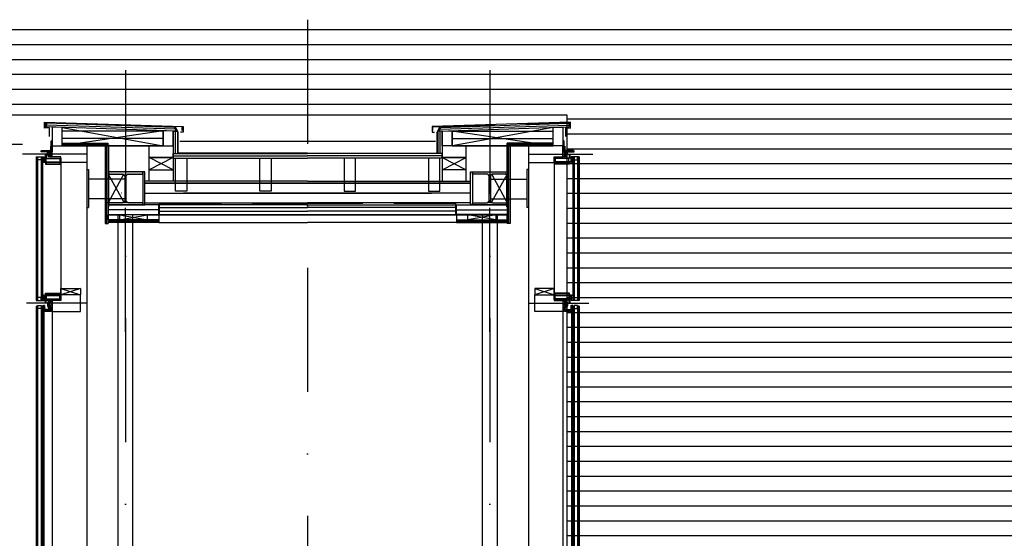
# Model space of a CAD drawing. Extents: x 45255 to 166574, y 102070 to 129901.
# Tile 13 of 21: x 108876 to 112848, y 114763 to 116854. Entities that reach past the tile are written whole.
import ezdxf

# ---------------------------------------------------------------- set-up
doc = ezdxf.new("R2010")
doc.units = 0
doc.header["$LTSCALE"] = 1000
doc.header["$MEASUREMENT"] = 0
doc.linetypes.add('DASHDOT', pattern=[1, 0.5, -0.25, 0, -0.25])
doc.linetypes.add('HIDDEN', pattern=[0.375, 0.25, -0.125])
doc.layers.add('B03', color=7, linetype='CONTINUOUS')

# ---------------------------------------------------------------- blocks, each defined once
blk = doc.blocks.new('HEA140')
at = {"layer": 'B03', "color": 2, "linetype": 'Continuous'}
blk.add_lwpolyline([(70, -66.5), (-70, -66.5), (-70, -58), (-14.5, -58), (-12.16, -57.77), (-9.92, -57.09), (-7.84, -55.98), (-6.02, -54.49), (-4.52, -52.67), (-3.42, -50.59), (-2.74, -48.34), (-2.5, -46), (-2.5, 46), (-2.74, 48.34), (-3.42, 50.59), (-4.52, 52.67), (-6.02, 54.49), (-7.84, 55.98), (-9.92, 57.09), (-12.16, 57.77), (-14.5, 58), (-70, 58), (-70, 66.5), (70, 66.5), (70, 58), (14.5, 58), (12.16, 57.77), (9.9, 57.09), (7.82, 55.98), (6, 54.49), (4.52, 52.67), (3.4, 50.59), (2.72, 48.34), (2.5, 46), (2.5, -46), (2.72, -48.34), (3.4, -50.59), (4.52, -52.67), (6, -54.49), (7.82, -55.98), (9.9, -57.09), (12.16, -57.77), (14.5, -58), (70, -58)], close=True, dxfattribs=at)
for points in [[(-14.5, 58), (-70, 66.5), (70, 66.5)], [(-14.5, 58), (-70, 58), (-70, 66.5)], [(-14.5, 58), (70, 66.5), (70, 58)], [(-12.16, 57.77), (-14.5, 58), (7.82, 55.98)], [(-14.5, 58), (9.9, 57.09), (7.82, 55.98)], [(-14.5, 58), (12.16, 57.77), (9.9, 57.09)], [(-14.5, 58), (14.5, 58), (12.16, 57.77)], [(-14.5, 58), (70, 58), (14.5, 58)], [(-9.92, 57.09), (-12.16, 57.77), (6, 54.49)], [(-12.16, 57.77), (7.82, 55.98), (6, 54.49)], [(-7.84, 55.98), (-9.92, 57.09), (3.4, 50.59)], [(-9.92, 57.09), (4.52, 52.67), (3.4, 50.59)], [(-9.92, 57.09), (6, 54.49), (4.52, 52.67)], [(-6.02, 54.49), (-7.84, 55.98), (2.72, 48.34)], [(-7.84, 55.98), (3.4, 50.59), (2.72, 48.34)], [(-4.52, 52.67), (-6.02, 54.49), (2.5, 46)], [(-6.02, 54.49), (2.72, 48.34), (2.5, 46)], [(-3.42, 50.59), (-4.52, 52.67), (2.5, 46)], [(-2.74, 48.34), (-3.42, 50.59), (2.5, 46)], [(-2.5, 46), (-2.74, 48.34), (2.5, 46)], [(2.5, -46), (-2.5, -46), (-2.5, 46)], [(-2.5, 46), (2.5, 46), (2.5, -46)], [(70, -66.5), (-70, -58), (-14.5, -58)], [(70, -66.5), (-70, -66.5), (-70, -58)], [(70, -66.5), (-14.5, -58), (-12.16, -57.77)], [(70, -66.5), (-12.16, -57.77), (-9.92, -57.09)], [(70, -66.5), (-9.92, -57.09), (-7.84, -55.98)], [(12.16, -57.77), (-7.84, -55.98), (-6.02, -54.49)], [(12.16, -57.77), (14.5, -58), (-7.84, -55.98)], [(14.5, -58), (70, -66.5), (-7.84, -55.98)], [(9.9, -57.09), (-6.02, -54.49), (-4.52, -52.67)], [(9.9, -57.09), (12.16, -57.77), (-6.02, -54.49)], [(9.9, -57.09), (-4.52, -52.67), (-3.42, -50.59)], [(7.82, -55.98), (-3.42, -50.59), (-2.74, -48.34)], [(7.82, -55.98), (9.9, -57.09), (-3.42, -50.59)], [(6, -54.49), (-2.74, -48.34), (-2.5, -46)], [(6, -54.49), (7.82, -55.98), (-2.74, -48.34)], [(2.5, -46), (2.72, -48.34), (-2.5, -46)], [(2.72, -48.34), (3.4, -50.59), (-2.5, -46)], [(3.4, -50.59), (4.52, -52.67), (-2.5, -46)], [(4.52, -52.67), (6, -54.49), (-2.5, -46)], [(14.5, -58), (70, -58), (70, -66.5)]]:
    blk.add_solid(points, dxfattribs=at)
blk = doc.blocks.new('*X37')
at = {"layer": 'B03', "color": 5, "linetype": 'Continuous'}
for p, q in [((-15.7, -18.5), (-18.5, -21.3)), ((-12.8, -18.5), (-18.5, -24.2)), ((-12.5, -21), (-18.5, -27)), ((-18.5, -21.1), (-12.5, -27.1)), ((-12.5, -23.8), (-18.5, -29.8)), ((-18.5, -23.9), (-12.5, -29.9)), ((-12.5, -26.6), (-18.5, -32.6)), ((-18.5, -26.8), (-12.5, -32.8)), ((-12.5, -29.5), (-18.5, -35.5)), ((-18.5, -29.6), (-12.5, -35.6)), ((-12.5, -32.3), (-18.5, -38.3)), ((-18.5, -32.4), (-12.5, -38.4)), ((-18.5, -35.2), (-13.2, -40.5)), ((-18.5, -38.1), (-16.1, -40.5)), ((-18.3, -18.5), (-12.5, -24.3)), ((-12.5, -35.1), (-17.9, -40.5)), ((-15.4, -18.5), (-12.5, -21.4)), ((-12.5, -38), (-15, -40.5)), ((-12.6, -18.5), (-12.5, -18.6))]:
    blk.add_line(p, q, dxfattribs=at)
blk = doc.blocks.new('*X38')
at = {"layer": 'B03', "color": 5, "linetype": 'Continuous'}
for p, q in [((-15.7, -18.5), (-18.5, -21.3)), ((-12.8, -18.5), (-18.5, -24.2)), ((-12.5, -21), (-18.5, -27)), ((-18.5, -21.1), (-12.5, -27.1)), ((-12.5, -23.8), (-18.5, -29.8)), ((-18.5, -23.9), (-12.5, -29.9)), ((-12.5, -26.6), (-18.5, -32.6)), ((-18.5, -26.8), (-12.5, -32.8)), ((-12.5, -29.5), (-18.5, -35.5)), ((-18.5, -29.6), (-12.5, -35.6)), ((-12.5, -32.3), (-18.5, -38.3)), ((-18.5, -32.4), (-12.5, -38.4)), ((-18.5, -35.2), (-13.2, -40.5)), ((-18.5, -38.1), (-16.1, -40.5)), ((-18.3, -18.5), (-12.5, -24.3)), ((-12.5, -35.1), (-17.9, -40.5)), ((-15.4, -18.5), (-12.5, -21.4)), ((-12.5, -38), (-15, -40.5)), ((-12.6, -18.5), (-12.5, -18.6))]:
    blk.add_line(p, q, dxfattribs=at)
blk = doc.blocks.new('*X39')
at = {"layer": 'B03', "color": 5, "linetype": 'Continuous'}
for p, q in [((-18.5, 38.1), (-16.1, 40.5)), ((-18.5, 35.2), (-13.2, 40.5)), ((-12.5, 35.1), (-17.9, 40.5)), ((-12.5, 38), (-15, 40.5)), ((-18.5, 32.4), (-12.5, 38.4)), ((-12.5, 32.3), (-18.5, 38.3)), ((-18.5, 29.6), (-12.5, 35.6)), ((-12.5, 29.5), (-18.5, 35.5)), ((-18.5, 26.8), (-12.5, 32.8)), ((-12.5, 26.6), (-18.5, 32.6)), ((-18.5, 23.9), (-12.5, 29.9)), ((-12.5, 23.8), (-18.5, 29.8)), ((-18.5, 21.1), (-12.5, 27.1)), ((-12.5, 21), (-18.5, 27)), ((-12.8, 18.5), (-18.5, 24.2)), ((-15.7, 18.5), (-18.5, 21.3)), ((-18.3, 18.5), (-12.5, 24.3)), ((-15.4, 18.5), (-12.5, 21.4)), ((-12.6, 18.5), (-12.5, 18.6))]:
    blk.add_line(p, q, dxfattribs=at)
blk = doc.blocks.new('*X40')
at = {"layer": 'B03', "color": 5, "linetype": 'Continuous'}
for p, q in [((-18.5, 38.1), (-16.1, 40.5)), ((-18.5, 35.2), (-13.2, 40.5)), ((-12.5, 35.1), (-17.9, 40.5)), ((-12.5, 38), (-15, 40.5)), ((-18.5, 32.4), (-12.5, 38.4)), ((-12.5, 32.3), (-18.5, 38.3)), ((-18.5, 29.6), (-12.5, 35.6)), ((-12.5, 29.5), (-18.5, 35.5)), ((-18.5, 26.8), (-12.5, 32.8)), ((-12.5, 26.6), (-18.5, 32.6)), ((-18.5, 23.9), (-12.5, 29.9)), ((-12.5, 23.8), (-18.5, 29.8)), ((-18.5, 21.1), (-12.5, 27.1)), ((-12.5, 21), (-18.5, 27)), ((-12.8, 18.5), (-18.5, 24.2)), ((-15.7, 18.5), (-18.5, 21.3)), ((-18.3, 18.5), (-12.5, 24.3)), ((-15.4, 18.5), (-12.5, 21.4)), ((-12.6, 18.5), (-12.5, 18.6))]:
    blk.add_line(p, q, dxfattribs=at)
blk = doc.blocks.new('*X41')
at = {"layer": 'B03', "color": 5, "linetype": 'Continuous'}
for p, q in [((-18.5, 38.1), (-16.1, 40.5)), ((-18.5, 35.2), (-13.2, 40.5)), ((-12.5, 35.1), (-17.9, 40.5)), ((-12.5, 38), (-15, 40.5)), ((-18.5, 32.4), (-12.5, 38.4)), ((-12.5, 32.3), (-18.5, 38.3)), ((-18.5, 29.6), (-12.5, 35.6)), ((-12.5, 29.5), (-18.5, 35.5)), ((-18.5, 26.8), (-12.5, 32.8)), ((-12.5, 26.6), (-18.5, 32.6)), ((-18.5, 23.9), (-12.5, 29.9)), ((-12.5, 23.8), (-18.5, 29.8)), ((-18.5, 21.1), (-12.5, 27.1)), ((-12.5, 21), (-18.5, 27)), ((-12.8, 18.5), (-18.5, 24.2)), ((-15.7, 18.5), (-18.5, 21.3)), ((-18.3, 18.5), (-12.5, 24.3)), ((-15.4, 18.5), (-12.5, 21.4)), ((-12.6, 18.5), (-12.5, 18.6))]:
    blk.add_line(p, q, dxfattribs=at)
blk = doc.blocks.new('*X42')
at = {"layer": 'B03', "color": 5, "linetype": 'Continuous'}
for p, q in [((-18.5, 38.1), (-16.1, 40.5)), ((-18.5, 35.2), (-13.2, 40.5)), ((-12.5, 35.1), (-17.9, 40.5)), ((-12.5, 38), (-15, 40.5)), ((-18.5, 32.4), (-12.5, 38.4)), ((-12.5, 32.3), (-18.5, 38.3)), ((-18.5, 29.6), (-12.5, 35.6)), ((-12.5, 29.5), (-18.5, 35.5)), ((-18.5, 26.8), (-12.5, 32.8)), ((-12.5, 26.6), (-18.5, 32.6)), ((-18.5, 23.9), (-12.5, 29.9)), ((-12.5, 23.8), (-18.5, 29.8)), ((-18.5, 21.1), (-12.5, 27.1)), ((-12.5, 21), (-18.5, 27)), ((-12.8, 18.5), (-18.5, 24.2)), ((-15.7, 18.5), (-18.5, 21.3)), ((-18.3, 18.5), (-12.5, 24.3)), ((-15.4, 18.5), (-12.5, 21.4)), ((-12.6, 18.5), (-12.5, 18.6))]:
    blk.add_line(p, q, dxfattribs=at)
blk = doc.blocks.new('*X43')
at = {"layer": 'B03', "color": 5, "linetype": 'Continuous'}
for p, q in [((-18.5, 38.1), (-16.1, 40.5)), ((-18.5, 35.2), (-13.5, 40.2)), ((-13.5, 36.1), (-17.9, 40.5)), ((-13.5, 39), (-15, 40.5)), ((-13.5, 33.3), (-18.5, 38.3)), ((-18.5, 32.4), (-13.5, 37.4)), ((-13.5, 30.5), (-18.5, 35.5)), ((-18.5, 29.6), (-13.5, 34.6)), ((-13.5, 27.6), (-18.5, 32.6)), ((-18.5, 26.8), (-13.5, 31.8)), ((-13.5, 24.8), (-18.5, 29.8)), ((-18.5, 23.9), (-13.5, 28.9)), ((-15, 23.5), (-18.5, 27)), ((-17.8, 23.5), (-18.5, 24.2)), ((-16.1, 23.5), (-13.5, 26.1))]:
    blk.add_line(p, q, dxfattribs=at)
blk = doc.blocks.new('LL045')
at = {"layer": 'B03', "color": 2, "linetype": 'Continuous'}
blk.add_lwpolyline([(0, 0), (0, 45), (1.5, 45), (2.18, 44.92), (2.84, 44.72), (3.44, 44.4), (3.97, 43.96), (4.41, 43.44), (4.73, 42.84), (4.93, 42.18), (5, 41.5), (5, 12), (5.13, 10.62), (5.53, 9.32), (6.18, 8.1), (7.05, 7.04), (8.11, 6.18), (9.32, 5.52), (10.63, 5.12), (12, 5), (41.5, 5), (42.18, 4.92), (42.84, 4.72), (43.44, 4.4), (43.97, 3.96), (44.41, 3.44), (44.73, 2.84), (44.93, 2.18), (45, 1.5), (45, 0)], close=True, dxfattribs=at)
for points in [[(0, 0), (1.5, 45), (2.18, 44.92)], [(0, 0), (0, 45), (1.5, 45)], [(0, 0), (2.18, 44.92), (2.84, 44.72)], [(0, 0), (2.84, 44.72), (3.44, 44.4)], [(0, 0), (3.44, 44.4), (3.97, 43.96)], [(0, 0), (3.97, 43.96), (4.41, 43.44)], [(0, 0), (4.41, 43.44), (4.73, 42.84)], [(0, 0), (4.73, 42.84), (4.93, 42.18)], [(0, 0), (4.93, 42.18), (5, 41.5)], [(0, 0), (5, 41.5), (5, 12)], [(0, 0), (5, 12), (5.13, 10.62)], [(0, 0), (5.13, 10.62), (5.53, 9.32)], [(0, 0), (5.53, 9.32), (6.18, 8.1)], [(0, 0), (6.18, 8.1), (7.05, 7.04)], [(0, 0), (7.05, 7.04), (8.11, 6.18)], [(0, 0), (8.11, 6.18), (9.32, 5.52)], [(0, 0), (9.32, 5.52), (10.63, 5.12)], [(0, 0), (10.63, 5.12), (12, 5)], [(0, 0), (41.5, 5), (42.18, 4.92)], [(0, 0), (12, 5), (41.5, 5)], [(0, 0), (42.18, 4.92), (42.84, 4.72)], [(0, 0), (42.84, 4.72), (43.44, 4.4)], [(0, 0), (43.44, 4.4), (43.97, 3.96)], [(0, 0), (43.97, 3.96), (44.41, 3.44)], [(0, 0), (44.41, 3.44), (44.73, 2.84)], [(0, 0), (44.73, 2.84), (44.93, 2.18)], [(0, 0), (44.93, 2.18), (45, 1.5)], [(0, 0), (45, 1.5), (45, 0)]]:
    blk.add_solid(points, dxfattribs=at)

msp = doc.modelspace()

# ---------------------------------------------------------------- linework, layer by layer
at = {"layer": 'B03', "color": 8, "linetype": 'DASHDOT'}
for p, q in [((110037.2, 116854), (110037.2, 112327)), ((109302.2, 116651.1), (109302.2, 112692.1)), ((110772.2, 116651.1), (110772.2, 112692.1)), ((109144.9, 116311.3), (108886.6, 116311.3)), ((109144.9, 116311.3), (108886.6, 116311.3)), ((109144.9, 116311.3), (108902.9, 116311.3)), ((110929.5, 116311.3), (111187.8, 116311.3)), ((110929.5, 116311.3), (111187.8, 116311.3)), ((110929.5, 116311.3), (111171.4, 116311.3)), ((109302.2, 115596), (109302.2, 116258.4)), ((110772.2, 115596), (110772.2, 116258.4)), ((110037.2, 116155), (109232.2, 116155)), ((110037.2, 116155), (110842.2, 116155)), ((109144.9, 115711.3), (108902.7, 115711.3)), ((110929.5, 115711.3), (111171.7, 115711.3))]:
    msp.add_line(p, q, dxfattribs=at)
at = {"layer": 'B03', "color": 8, "linetype": 'Continuous'}
for p, q in [((78172.5, 116814), (124856.5, 116814)), ((78172.5, 116754), (124856.5, 116754)), ((78172.5, 116694), (124856.5, 116694)), ((78172.5, 116634), (124856.5, 116634)), ((78172.5, 116574), (124856.5, 116574)), ((78172.5, 116514), (124856.5, 116514)), ((72694.8, 116470.5), (110645, 116470.5)), ((108983.4, 116436.8), (108982.9, 116421.8)), ((109508.8, 116404.4), (108982.9, 116421.8)), ((109504.6, 116412), (108983.1, 116429.3)), ((109500.4, 116419.7), (108983.4, 116436.8)), ((109046.8, 116419.7), (109454.6, 116344.8)), ((109507.7, 116404.3), (109500.4, 116419.7)), ((110565.6, 116404.4), (111091.5, 116421.8)), ((110566.7, 116404.3), (110574, 116419.7)), ((110569.8, 116412), (111091.3, 116429.3)), ((110574, 116419.7), (111091, 116436.8)), ((111027.6, 116419.7), (110619.8, 116344.8)), ((111083.3, 116454), (124856.5, 116454)), ((111091, 116436.8), (111091.5, 116421.8)), ((109454.6, 116404.8), (109046.8, 116404.8)), ((109494.2, 116404.3), (109494.2, 116314)), ((109494.2, 116404.3), (109512.2, 116404.3)), ((109503.2, 116404.3), (109503.2, 116314)), ((109512.2, 116404.3), (109512.2, 116314)), ((110562.2, 116404.3), (110562.2, 116314)), ((110580.2, 116404.3), (110562.2, 116404.3)), ((110571.2, 116404.3), (110571.2, 116314)), ((110580.2, 116404.3), (110580.2, 116314)), ((110619.8, 116404.8), (111027.6, 116404.8)), ((111083.3, 116394), (114691.5, 116394)), ((72759, 116352), (108887, 116352)), ((109454.6, 116374.8), (109046.8, 116374.8)), ((109046.8, 116356.8), (109232.2, 116356.8)), ((109046.8, 116344.8), (109046.8, 116356.8)), ((109046.8, 116350.8), (109232.2, 116350.8)), ((109454.6, 116344.8), (109046.8, 116344.8)), ((109046.8, 116344.8), (109232.2, 116344.8)), ((109046.8, 116344.8), (109454.6, 116344.8)), ((109220.2, 116344.8), (109220.2, 116032)), ((109220.2, 116344.8), (109232.2, 116344.8)), ((109226.2, 116344.8), (109226.2, 116032)), ((109232.2, 116344.8), (109232.2, 116356.8)), ((109232.2, 116344.8), (109232.2, 116032)), ((109521.2, 116364), (110553.2, 116364)), ((110619.8, 116374.8), (111027.6, 116374.8)), ((110619.8, 116344.8), (111027.6, 116344.8)), ((111027.6, 116356.8), (110842.2, 116356.8)), ((110842.2, 116344.8), (110842.2, 116356.8)), ((111027.6, 116350.8), (110842.2, 116350.8)), ((110842.2, 116344.8), (110842.2, 116032)), ((110854.2, 116344.8), (110842.2, 116344.8)), ((111027.6, 116344.8), (110842.2, 116344.8)), ((110848.2, 116344.8), (110848.2, 116032)), ((110854.2, 116344.8), (110854.2, 116032)), ((111027.6, 116344.8), (111027.6, 116356.8)), ((108942.2, 116301.3), (108942.2, 115721.5)), ((108942.2, 116301.3), (108948.2, 116301.3)), ((108945.2, 116301.3), (108945.2, 115721.5)), ((108948.2, 116301.3), (108948.2, 115721.5)), ((108962.2, 116301.3), (108962.2, 115721.5)), ((108962.2, 116301.3), (108967.2, 116301.3)), ((108964.7, 116301.3), (108964.7, 115721.5)), ((108967.2, 116301.3), (108967.2, 115721.5)), ((108973.2, 116301.3), (108975.2, 116301.3)), ((108973.2, 116301.3), (108975.2, 116301.3)), ((108992.4, 116301.3), (108988.4, 116311.3)), ((108992.4, 116301.3), (108988.4, 116311.3)), ((108997.2, 116306.3), (108997.2, 116304.3)), ((108997.2, 116306.3), (108997.2, 116304.3)), ((109494.2, 116314), (110037.2, 116314)), ((109494.2, 116296), (109494.2, 116314)), ((109494.2, 116305), (110037.2, 116305)), ((109494.2, 116296), (110037.2, 116296)), ((110580.2, 116314), (110037.2, 116314)), ((110580.2, 116305), (110037.2, 116305)), ((110580.2, 116296), (110037.2, 116296)), ((110580.2, 116296), (110580.2, 116314)), ((111077.2, 116306.3), (111077.2, 116304.3)), ((111077.2, 116306.3), (111077.2, 116304.3)), ((111082, 116301.3), (111086, 116311.3)), ((111082, 116301.3), (111086, 116311.3)), ((111083.3, 116334), (114691.5, 116334)), ((111101.2, 116301.3), (111099.2, 116301.3)), ((111101.2, 116301.3), (111099.2, 116301.3)), ((111107.2, 116301.3), (111107.2, 115721.5)), ((111112.2, 116301.3), (111107.2, 116301.3)), ((111109.7, 116301.3), (111109.7, 115721.5)), ((111112.2, 116301.3), (111112.2, 115721.5)), ((111126.2, 116301.3), (111126.2, 115721.5)), ((111132.2, 116301.3), (111126.2, 116301.3)), ((111129.2, 116301.3), (111129.2, 115721.5)), ((111132.2, 116301.3), (111132.2, 115721.5)), ((109040.2, 116271.3), (109040.2, 116273.3)), ((109040.2, 116271.3), (109040.2, 116273.3)), ((109042.2, 116275.6), (109042.2, 115745.5)), ((109146.4, 116277.8), (109146.4, 115625.1)), ((109146.4, 116275), (109146.4, 113599.2)), ((110928, 116277.8), (110928, 115625.1)), ((110928, 116275), (110928, 113599.2)), ((111032.2, 116275.6), (111032.2, 115745.5)), ((111034.2, 116271.3), (111034.2, 116273.3)), ((111034.2, 116271.3), (111034.2, 116273.3)), ((111083.3, 116274), (114691.5, 116274)), ((109146.4, 116250.7), (109146.4, 116096.2)), ((109232.2, 116231.5), (109295.3, 116118.2)), ((109294.4, 116229.4), (109232.2, 116115.5)), ((110842.2, 116231.5), (110779.1, 116118.2)), ((110780, 116229.4), (110842.2, 116115.5)), ((110928, 116250.7), (110928, 116096.2)), ((109299.7, 116211.7), (109153.4, 116211.7)), ((110037.2, 116203), (109380.2, 116203)), ((110037.2, 116195), (109380.2, 116195)), ((109380.2, 116195), (110037.2, 116195)), ((110037.2, 116203), (110694.2, 116203)), ((110037.2, 116195), (110694.2, 116195)), ((110694.2, 116195), (110037.2, 116195)), ((110774.7, 116211.7), (110921, 116211.7)), ((111083.3, 116214), (114691.5, 116214)), ((109380.2, 116155), (110037.2, 116155)), ((110694.2, 116155), (110037.2, 116155)), ((111083.3, 116154), (114691.5, 116154)), ((109299.7, 116131.7), (109153.4, 116131.7)), ((109437.2, 116107), (109232.2, 116107)), ((109380.2, 116115), (110037.2, 116115)), ((109380.2, 116115), (110037.2, 116115)), ((110037.2, 116107), (109392.2, 116107)), ((109437.2, 116067), (109437.2, 116107)), ((110694.2, 116115), (110037.2, 116115)), ((110694.2, 116115), (110037.2, 116115)), ((110037.2, 116107), (110682.2, 116107)), ((110637.2, 116107), (110842.2, 116107)), ((110637.2, 116067), (110637.2, 116107)), ((110774.7, 116131.7), (110921, 116131.7)), ((109146.4, 116096.2), (109153.4, 116096.2)), ((109437.2, 116087), (109232.2, 116087)), ((109437.2, 116067), (109232.2, 116067)), ((109278.2, 116046.5), (109391.2, 116067)), ((109278.2, 116067), (109391.2, 116046.5)), ((109437.2, 116097), (110037.2, 116097)), ((109437.2, 116082), (110037.2, 116082)), ((109437.2, 116067), (110037.2, 116067)), ((110637.2, 116097), (110037.2, 116097)), ((110637.2, 116082), (110037.2, 116082)), ((110637.2, 116067), (110037.2, 116067)), ((110637.2, 116087), (110842.2, 116087)), ((110637.2, 116067), (110842.2, 116067)), ((110796.2, 116046.5), (110683.2, 116067)), ((110796.2, 116067), (110683.2, 116046.5)), ((110928, 116096.2), (110921, 116096.2)), ((111083.3, 116094), (114691.5, 116094)), ((109220.2, 116032), (109232.2, 116032)), ((109437.2, 116046.5), (109232.2, 116046.5)), ((109437.2, 116041.7), (109232.2, 116041.7)), ((109437.2, 116037), (109232.2, 116037)), ((109437.2, 116046.5), (109437.2, 116037)), ((110637.2, 116046.5), (110842.2, 116046.5)), ((110637.2, 116046.5), (110637.2, 116037)), ((110637.2, 116041.7), (110842.2, 116041.7)), ((110637.2, 116037), (110842.2, 116037)), ((110854.2, 116032), (110842.2, 116032)), ((111083.3, 116034), (114691.5, 116034)), ((111083.3, 115974), (114691.5, 115974)), ((111083.3, 115914), (114691.5, 115914)), ((111083.3, 115854), (114691.5, 115854)), ((111083.3, 115794), (114691.5, 115794)), ((108970, 115743.5), (108967.2, 115740.7)), ((108972.9, 115743.5), (108967.2, 115737.9)), ((108970, 115743.5), (108967.2, 115740.7)), ((108972.9, 115743.5), (108967.2, 115737.9)), ((108973.2, 115741.1), (108967.2, 115735.1)), ((108973.2, 115741.1), (108967.2, 115735.1)), ((108967.2, 115740.9), (108973.2, 115734.9)), ((108967.2, 115740.9), (108973.2, 115734.9)), ((108967.4, 115743.5), (108973.2, 115737.8)), ((108967.4, 115743.5), (108973.2, 115737.8)), ((108970.3, 115743.5), (108973.2, 115740.6)), ((108970.3, 115743.5), (108973.2, 115740.6)), ((108973.1, 115743.5), (108973.2, 115743.4)), ((108973.1, 115743.5), (108973.2, 115743.4)), ((109040.2, 115751.5), (109040.2, 115749.5)), ((109121.2, 115769.8), (109042.2, 115744.8)), ((109042.2, 115769.8), (109121.2, 115744.8)), ((110953.2, 115769.8), (111032.2, 115744.8)), ((111032.2, 115769.8), (110953.2, 115744.8)), ((111034.2, 115751.5), (111034.2, 115749.5)), ((108942.2, 115721.5), (108948.2, 115721.5)), ((108962.2, 115721.5), (108967.2, 115721.5)), ((108973.2, 115738.2), (108967.2, 115732.2)), ((108973.2, 115738.2), (108967.2, 115732.2)), ((108967.2, 115738.1), (108973.2, 115732.1)), ((108967.2, 115738.1), (108973.2, 115732.1)), ((108973.2, 115735.4), (108967.2, 115729.4)), ((108973.2, 115735.4), (108967.2, 115729.4)), ((108967.2, 115735.3), (108973.2, 115729.3)), ((108967.2, 115735.3), (108973.2, 115729.3)), ((108973.2, 115732.6), (108967.2, 115726.6)), ((108973.2, 115732.6), (108967.2, 115726.6)), ((108967.2, 115732.5), (108973.2, 115726.5)), ((108967.2, 115732.5), (108973.2, 115726.5)), ((108973.2, 115729.7), (108967.2, 115723.7)), ((108973.2, 115729.7), (108967.2, 115723.7)), ((108967.2, 115729.6), (108973.2, 115723.6)), ((108967.2, 115729.6), (108973.2, 115723.6)), ((108967.2, 115726.8), (108972.5, 115721.5)), ((108967.2, 115726.8), (108972.5, 115721.5)), ((108967.2, 115724), (108969.6, 115721.5)), ((108967.2, 115724), (108969.6, 115721.5)), ((108967.2, 115699.1), (108969.6, 115701.5)), ((108967.2, 115696.3), (108972.5, 115701.5)), ((108967.2, 115699.1), (108969.6, 115701.5)), ((108967.2, 115696.3), (108972.5, 115701.5)), ((108967.2, 115699.1), (108969.6, 115701.5)), ((108967.2, 115696.3), (108972.5, 115701.5)), ((108967.2, 115699.1), (108969.6, 115701.5)), ((108967.2, 115696.3), (108972.5, 115701.5)), ((108973.2, 115726.9), (108967.8, 115721.5)), ((108973.2, 115726.9), (108967.8, 115721.5)), ((108973.2, 115696.2), (108967.8, 115701.5)), ((108973.2, 115696.2), (108967.8, 115701.5)), ((108973.2, 115696.2), (108967.8, 115701.5)), ((108973.2, 115696.2), (108967.8, 115701.5)), ((108973.2, 115724.1), (108970.7, 115721.5)), ((108973.2, 115724.1), (108970.7, 115721.5)), ((108973.2, 115699), (108970.7, 115701.5)), ((108973.2, 115699), (108970.7, 115701.5)), ((108973.2, 115699), (108970.7, 115701.5)), ((108973.2, 115699), (108970.7, 115701.5)), ((108973.2, 115721.5), (108975.2, 115721.5)), ((108975.2, 115701.5), (108973.2, 115701.5)), ((108992.4, 115721.5), (108988.4, 115711.5)), ((108988.4, 115701.5), (108992.4, 115691.6)), ((108997.2, 115716.5), (108997.2, 115718.5)), ((108997.2, 115716.5), (108997.2, 115718.5)), ((108997.2, 115716.5), (108997.2, 115718.5)), ((111077.2, 115716.5), (111077.2, 115718.5)), ((111077.2, 115716.5), (111077.2, 115718.5)), ((111077.2, 115716.5), (111077.2, 115718.5)), ((111082, 115721.5), (111086, 115711.5)), ((111086, 115701.5), (111082, 115691.6)), ((111083.3, 115734), (114691.5, 115734)), ((111101.2, 115721.5), (111099.2, 115721.5)), ((111099.2, 115701.5), (111101.2, 115701.5)), ((111112.2, 115721.5), (111107.2, 115721.5)), ((111132.2, 115721.5), (111126.2, 115721.5)), ((108942.2, 115698.5), (108942.2, 112927.2)), ((108942.2, 115698.5), (108948.2, 115698.5)), ((108945.2, 115698.5), (108945.2, 112927.2)), ((108948.2, 115698.5), (108948.2, 112927.2)), ((108962.2, 115698.5), (108962.2, 112925.5)), ((108962.2, 115698.5), (108967.2, 115698.5)), ((108964.7, 115698.5), (108964.7, 112925.5)), ((108967.2, 115693.5), (108973.2, 115699.5)), ((108967.2, 115693.5), (108973.2, 115699.5)), ((108967.2, 115693.5), (108973.2, 115699.5)), ((108967.2, 115693.5), (108973.2, 115699.5)), ((108973.2, 115693.3), (108967.2, 115699.3)), ((108973.2, 115693.3), (108967.2, 115699.3)), ((108973.2, 115693.3), (108967.2, 115699.3)), ((108973.2, 115693.3), (108967.2, 115699.3)), ((108967.2, 115698.5), (108967.2, 112925.5)), ((108967.2, 115690.6), (108973.2, 115696.6)), ((108967.2, 115690.6), (108973.2, 115696.6)), ((108967.2, 115690.6), (108973.2, 115696.6)), ((108967.2, 115690.6), (108973.2, 115696.6)), ((108973.2, 115690.5), (108967.2, 115696.5)), ((108973.2, 115690.5), (108967.2, 115696.5)), ((108973.2, 115690.5), (108967.2, 115696.5)), ((108973.2, 115690.5), (108967.2, 115696.5)), ((108967.2, 115687.8), (108973.2, 115693.8)), ((108967.2, 115687.8), (108973.2, 115693.8)), ((108967.2, 115687.8), (108973.2, 115693.8)), ((108967.2, 115687.8), (108973.2, 115693.8)), ((108973.2, 115687.7), (108967.2, 115693.7)), ((108973.2, 115687.7), (108967.2, 115693.7)), ((108973.2, 115687.7), (108967.2, 115693.7)), ((108973.2, 115687.7), (108967.2, 115693.7)), ((108967.2, 115685), (108973.2, 115691)), ((108967.2, 115685), (108973.2, 115691)), ((108967.2, 115685), (108973.2, 115691)), ((108967.2, 115685), (108973.2, 115691)), ((108973.2, 115684.9), (108967.2, 115690.9)), ((108973.2, 115684.9), (108967.2, 115690.9)), ((108973.2, 115684.9), (108967.2, 115690.9)), ((108973.2, 115684.9), (108967.2, 115690.9)), ((108967.2, 115682.1), (108973.2, 115688.1)), ((108967.2, 115682.1), (108973.2, 115688.1)), ((108967.2, 115682.1), (108973.2, 115688.1)), ((108967.2, 115682.1), (108973.2, 115688.1)), ((108973.2, 115682), (108967.2, 115688)), ((108973.2, 115682), (108967.2, 115688)), ((108973.2, 115682), (108967.2, 115688)), ((108973.2, 115682), (108967.2, 115688)), ((108972.9, 115679.5), (108967.2, 115685.2)), ((108972.9, 115679.5), (108967.2, 115685.2)), ((108972.9, 115679.5), (108967.2, 115685.2)), ((108972.9, 115679.5), (108967.2, 115685.2)), ((108970, 115679.5), (108967.2, 115682.4)), ((108970, 115679.5), (108967.2, 115682.4)), ((108970, 115679.5), (108967.2, 115682.4)), ((108970, 115679.5), (108967.2, 115682.4)), ((109000.2, 115681.5), (108967.2, 115681.5)), ((108967.2, 115679.5), (108967.2, 115681.5)), ((109000.2, 115679.5), (108967.2, 115679.5)), ((108967.4, 115679.5), (108973.2, 115685.3)), ((108967.4, 115679.5), (108973.2, 115685.3)), ((108967.4, 115679.5), (108973.2, 115685.3)), ((108967.4, 115679.5), (108973.2, 115685.3)), ((108970.3, 115679.5), (108973.2, 115682.5)), ((108970.3, 115679.5), (108973.2, 115682.5)), ((108970.3, 115679.5), (108973.2, 115682.5)), ((108970.3, 115679.5), (108973.2, 115682.5)), ((108973.1, 115679.5), (108973.2, 115679.7)), ((108973.1, 115679.5), (108973.2, 115679.7)), ((108973.1, 115679.5), (108973.2, 115679.7)), ((108973.1, 115679.5), (108973.2, 115679.7)), ((108973.2, 115677.8), (108973.2, 115625.1)), ((108973.2, 115675), (108973.2, 113640.8)), ((109000.2, 115685.7), (108975.2, 115685.7)), ((109000.2, 115683.7), (108975.2, 115683.7)), ((108997.2, 115694.5), (108997.2, 115696.5)), ((109000.2, 115679.5), (109000.2, 115681.5)), ((109002.2, 115694.1), (109004.6, 115696.5)), ((109002.2, 115691.3), (109007.2, 115696.3)), ((109007.2, 115689.3), (109002.2, 115694.3)), ((109002.2, 115688.5), (109007.2, 115693.5)), ((109007.2, 115686.5), (109002.2, 115691.5)), ((109002.2, 115685.6), (109007.2, 115690.6)), ((109007.2, 115683.7), (109002.2, 115688.7)), ((109002.2, 115682.8), (109007.2, 115687.8)), ((109007.2, 115680.9), (109002.2, 115685.9)), ((109002.2, 115680), (109007.2, 115685)), ((109005.7, 115679.5), (109002.2, 115683)), ((109002.9, 115679.5), (109002.2, 115680.2)), ((109007.2, 115692.2), (109002.8, 115696.5)), ((109004.6, 115679.5), (109007.2, 115682.1)), ((109007.2, 115695), (109005.7, 115696.5)), ((109007.2, 115677.8), (109007.2, 115625.1)), ((109007.2, 115675), (109007.2, 113648.3)), ((111067.2, 115677.8), (111067.2, 115625.1)), ((111067.2, 115675), (111067.2, 113648.3)), ((111074.2, 115685.7), (111099.2, 115685.7)), ((111074.2, 115683.7), (111099.2, 115683.7)), ((111074.2, 115681.5), (111107.2, 115681.5)), ((111074.2, 115679.5), (111074.2, 115681.5)), ((111074.2, 115679.5), (111107.2, 115679.5)), ((111077.2, 115694.5), (111077.2, 115696.5)), ((111083.3, 115674), (114691.5, 115674)), ((111101.2, 115677.8), (111101.2, 115625.1)), ((111101.2, 115675), (111101.2, 113640.8)), ((111107.2, 115698.5), (111107.2, 114015)), ((111112.2, 115698.5), (111107.2, 115698.5)), ((111107.2, 115679.5), (111107.2, 115681.5)), ((111109.7, 115698.5), (111109.7, 114015)), ((111112.2, 115698.5), (111112.2, 114015)), ((111126.2, 115698.5), (111126.2, 114015)), ((111132.2, 115698.5), (111126.2, 115698.5)), ((111129.2, 115698.5), (111129.2, 114015)), ((111132.2, 115698.5), (111132.2, 114015)), ((111083.3, 115614), (114691.5, 115614)), ((111083.3, 115554), (114691.5, 115554)), ((111083.3, 115494), (114691.5, 115494)), ((111083.3, 115434), (114691.5, 115434)), ((111083.3, 115374), (114691.5, 115374)), ((111083.3, 115314), (114691.5, 115314)), ((111083.3, 115254), (114691.5, 115254)), ((111083.3, 115194), (114691.5, 115194)), ((111083.3, 115134), (114691.5, 115134)), ((111083.3, 115074), (114691.5, 115074)), ((111083.3, 115014), (114691.5, 115014)), ((111083.3, 114954), (114691.5, 114954)), ((111083.3, 114894), (114691.5, 114894)), ((111083.3, 114834), (114691.5, 114834)), ((111083.3, 114774), (114691.5, 114774))]:
    msp.add_line(p, q, dxfattribs=at)
for points in [[(78172.5, 116470.5), (111083.3, 116470.5), (111083.3, 112776.9), (78172.5, 112777)], [(108995.9, 116383.4), (108995.8, 116418.2), (108976.2, 116416.3), (108976.2, 116441.3), (109535.1, 116424), (109535.1, 116400.1), (109525.1, 116400.1)], [(110037.2, 116316), (109514.4, 116316), (109514.4, 116400.1), (109503.9, 116420.2)], [(110037.2, 116316), (110560, 116316), (110560, 116400.1), (110570.5, 116420.2)], [(111078.5, 116383.4), (111078.6, 116418.2), (111098.1, 116416.3), (111098.1, 116441.3), (110539.3, 116424), (110539.3, 116400.1), (110549.3, 116400.1)], [(109000.2, 116344.2), (109000.2, 116304.3), (108997.2, 116304.3)], [(109000.2, 116344.2), (109000.2, 116304.3), (108997.2, 116304.3)], [(111074.2, 116344.2), (111074.2, 116304.3), (111077.2, 116304.3)], [(111074.2, 116344.2), (111074.2, 116304.3), (111077.2, 116304.3)], [(108973.2, 116301.3), (108973.2, 116279.3), (108980.2, 116279.3), (108980.2, 116271.3), (109040.2, 116271.3)], [(108973.2, 116301.3), (108973.2, 116279.3), (108980.2, 116279.3), (108980.2, 116271.3), (109040.2, 116271.3)], [(108975.2, 116301.3), (108975.2, 116281.3), (108982.2, 116281.3), (108982.2, 116273.3), (109040.2, 116273.3)], [(108975.2, 116301.3), (108975.2, 116281.3), (108982.2, 116281.3), (108982.2, 116273.3), (109040.2, 116273.3)], [(108977.2, 116308.8), (108982.2, 116308.8), (108982.2, 116296.3), (109040.2, 116296.3), (109040.2, 116286.3), (109042.2, 116286.3)], [(108977.2, 116308.8), (108982.2, 116308.8), (108982.2, 116296.3), (109040.2, 116296.3), (109040.2, 116286.3), (109042.2, 116286.3)], [(108977.2, 116306.8), (108980.2, 116306.8), (108980.2, 116294.3), (109038.2, 116294.3), (109038.2, 116284.3), (109042.2, 116284.3)], [(108977.2, 116306.8), (108980.2, 116306.8), (108980.2, 116294.3), (109038.2, 116294.3), (109038.2, 116284.3), (109042.2, 116284.3)], [(109002.2, 116296.3), (109002.2, 116306.3), (108997.2, 116306.3)], [(109002.2, 116296.3), (109002.2, 116306.3), (108997.2, 116306.3)], [(109494.2, 116298.8), (109494.2, 116249), (109398.2, 116298.8), (109494.2, 116298.8), (109398.2, 116249), (109398.2, 116298.8)], [(110580.2, 116298.8), (110580.2, 116249), (110676.2, 116298.8), (110580.2, 116298.8), (110676.2, 116249), (110676.2, 116298.8)], [(111097.2, 116308.8), (111092.2, 116308.8), (111092.2, 116296.3), (111034.2, 116296.3), (111034.2, 116286.3), (111032.2, 116286.3)], [(111097.2, 116308.8), (111092.2, 116308.8), (111092.2, 116296.3), (111034.2, 116296.3), (111034.2, 116286.3), (111032.2, 116286.3)], [(111097.2, 116306.8), (111094.2, 116306.8), (111094.2, 116294.3), (111036.2, 116294.3), (111036.2, 116284.3), (111032.2, 116284.3)], [(111097.2, 116306.8), (111094.2, 116306.8), (111094.2, 116294.3), (111036.2, 116294.3), (111036.2, 116284.3), (111032.2, 116284.3)], [(111099.2, 116301.3), (111099.2, 116281.3), (111092.2, 116281.3), (111092.2, 116273.3), (111034.2, 116273.3)], [(111101.2, 116301.3), (111101.2, 116279.3), (111094.2, 116279.3), (111094.2, 116271.3), (111034.2, 116271.3)], [(111099.2, 116301.3), (111099.2, 116281.3), (111092.2, 116281.3), (111092.2, 116273.3), (111034.2, 116273.3)], [(111101.2, 116301.3), (111101.2, 116279.3), (111094.2, 116279.3), (111094.2, 116271.3), (111034.2, 116271.3)], [(111072.2, 116296.3), (111072.2, 116306.3), (111077.2, 116306.3)], [(111072.2, 116296.3), (111072.2, 116306.3), (111077.2, 116306.3)], [(108982.2, 116281.3), (109040.2, 116281.3), (109040.2, 116271.3)], [(108982.2, 116281.3), (109040.2, 116281.3), (109040.2, 116271.3)], [(108982.2, 116279.3), (109038.2, 116279.3), (109038.2, 116271.3)], [(108982.2, 116279.3), (109038.2, 116279.3), (109038.2, 116271.3)], [(111092.2, 116281.3), (111034.2, 116281.3), (111034.2, 116271.3)], [(111092.2, 116281.3), (111034.2, 116281.3), (111034.2, 116271.3)], [(111092.2, 116279.3), (111036.2, 116279.3), (111036.2, 116271.3)], [(111092.2, 116279.3), (111036.2, 116279.3), (111036.2, 116271.3)], [(109146.4, 116250.7), (109153.4, 116250.7), (109153.4, 116096.2)], [(109239.9, 116231.5), (109232.2, 116231.5), (109232.2, 116115.5), (109229.2, 116115.5)], [(110834.4, 116231.5), (110842.2, 116231.5), (110842.2, 116115.5), (110845.2, 116115.5)], [(110928, 116250.7), (110921, 116250.7), (110921, 116096.2)], [(110037.2, 116067), (109437.2, 116067), (109437.2, 116037), (110037.2, 116037)], [(110037.2, 116067), (110637.2, 116067), (110637.2, 116037), (110037.2, 116037)], [(109332.2, 115625.1), (109332.2, 116036.3), (109272.2, 116036.3), (109272.2, 115625.1)], [(110742.2, 115625.1), (110742.2, 116036.3), (110802.2, 116036.3), (110802.2, 115625.1)], [(108973.2, 115721.5), (108973.2, 115743.5), (108980.2, 115743.5), (108980.2, 115751.5), (109040.2, 115751.5)], [(108975.2, 115721.5), (108975.2, 115741.5), (108982.2, 115741.5), (108982.2, 115749.5), (109040.2, 115749.5)], [(108982.2, 115741.5), (109040.2, 115741.5), (109040.2, 115751.5)], [(108982.2, 115743.5), (109038.2, 115743.5), (109038.2, 115751.5)], [(111101.2, 115721.5), (111101.2, 115743.5), (111094.2, 115743.5), (111094.2, 115751.5), (111034.2, 115751.5)], [(111092.2, 115741.5), (111034.2, 115741.5), (111034.2, 115751.5)], [(111099.2, 115721.5), (111099.2, 115741.5), (111092.2, 115741.5), (111092.2, 115749.5), (111034.2, 115749.5)], [(111092.2, 115743.5), (111036.2, 115743.5), (111036.2, 115751.5)], [(108973.2, 115701.5), (108973.2, 115679.5), (109002.2, 115679.5), (109002.2, 115696.5), (108997.2, 115696.5)], [(108975.2, 115701.5), (108975.2, 115681.5), (109000.2, 115681.5), (109000.2, 115694.5), (108997.2, 115694.5)], [(108977.2, 115716), (108980.2, 115716), (108980.2, 115728.5), (109038.2, 115728.5), (109038.2, 115738.5), (109042.2, 115738.5)], [(108977.2, 115716), (108980.2, 115716), (108980.2, 115728.5), (109038.2, 115728.5), (109038.2, 115738.5), (109042.2, 115738.5)], [(108977.2, 115714), (108982.2, 115714), (108982.2, 115726.5), (109040.2, 115726.5), (109040.2, 115736.5), (109042.2, 115736.5)], [(108977.2, 115714), (108982.2, 115714), (108982.2, 115726.5), (109040.2, 115726.5), (109040.2, 115736.5), (109042.2, 115736.5)], [(109000.2, 115726.5), (109000.2, 115718.5), (108997.2, 115718.5)], [(109002.2, 115726.5), (109002.2, 115716.5), (108997.2, 115716.5)], [(109000.2, 115726.5), (109000.2, 115718.5), (108997.2, 115718.5)], [(109002.2, 115726.5), (109002.2, 115716.5), (108997.2, 115716.5)], [(109000.2, 115726.5), (109000.2, 115718.5), (108997.2, 115718.5)], [(109002.2, 115726.5), (109002.2, 115716.5), (108997.2, 115716.5)], [(111097.2, 115716), (111094.2, 115716), (111094.2, 115728.5), (111036.2, 115728.5), (111036.2, 115738.5), (111032.2, 115738.5)], [(111097.2, 115716), (111094.2, 115716), (111094.2, 115728.5), (111036.2, 115728.5), (111036.2, 115738.5), (111032.2, 115738.5)], [(111097.2, 115714), (111092.2, 115714), (111092.2, 115726.5), (111034.2, 115726.5), (111034.2, 115736.5), (111032.2, 115736.5)], [(111097.2, 115714), (111092.2, 115714), (111092.2, 115726.5), (111034.2, 115726.5), (111034.2, 115736.5), (111032.2, 115736.5)], [(111072.2, 115726.5), (111072.2, 115716.5), (111077.2, 115716.5)], [(111072.2, 115726.5), (111072.2, 115716.5), (111077.2, 115716.5)], [(111072.2, 115726.5), (111072.2, 115716.5), (111077.2, 115716.5)], [(111101.2, 115701.5), (111101.2, 115679.5), (111072.2, 115679.5), (111072.2, 115696.5), (111077.2, 115696.5)], [(111074.2, 115726.5), (111074.2, 115718.5), (111077.2, 115718.5)], [(111074.2, 115726.5), (111074.2, 115718.5), (111077.2, 115718.5)], [(111074.2, 115726.5), (111074.2, 115718.5), (111077.2, 115718.5)], [(111099.2, 115701.5), (111099.2, 115681.5), (111074.2, 115681.5), (111074.2, 115694.5), (111077.2, 115694.5)]]:
    msp.add_lwpolyline(points, dxfattribs=at)
at = {"layer": 'B03', "color": 8, "linetype": 'HIDDEN'}
for points in [[(109531.7, 116406.7), (109531.7, 116422.1), (108979.6, 116438.6), (108979.6, 116420)], [(110542.7, 116406.7), (110542.7, 116422.1), (111094.8, 116438.6), (111094.8, 116420)], [(109046.7, 116349.7), (109234.1, 116349.9), (109234.4, 116068.1), (109439.2, 116068), (109439.2, 116113), (110037.2, 116113)], [(111027.7, 116349.7), (110840.3, 116349.9), (110840, 116068.1), (110635.2, 116068), (110635.2, 116113), (110037.2, 116113)]]:
    msp.add_lwpolyline(points, dxfattribs=at)
at = {"layer": 'B03', "color": 8, "linetype": 'Continuous'}
for points in [[(109007.2, 116344.8), (109046.8, 116344.8), (109046.8, 116419.7), (109007.2, 116421.1)], [(111067.2, 116344.8), (111027.6, 116344.8), (111027.6, 116419.7), (111067.2, 116421.1)], [(109046.8, 116344.8), (109454.6, 116344.8), (109454.6, 116405.7)], [(109454.6, 116344.8), (109494.2, 116344.8), (109494.2, 116404.3), (109454.6, 116405.7)], [(110619.8, 116344.8), (110580.2, 116344.8), (110580.2, 116404.3), (110619.8, 116405.7)], [(111027.6, 116344.8), (110619.8, 116344.8), (110619.8, 116405.7)], [(109007.2, 116301.3), (109007.2, 116344.8), (109146.2, 116344.8), (109146.2, 116277.8), (109042.2, 116277.8), (109042.2, 116301.3)], [(109007.2, 116301.3), (109007.2, 116344.8), (109146.2, 116344.8), (109146.2, 116277.8), (109042.2, 116277.8), (109042.2, 116301.3)], [(109007.2, 116301.3), (109007.2, 116344.8), (109146.2, 116344.8), (109146.2, 116277.8), (109042.2, 116277.8), (109042.2, 116301.3)], [(109494.2, 116298.8), (109398.2, 116298.8), (109398.2, 116344.8), (109494.2, 116344.8)], [(110580.2, 116298.8), (110676.2, 116298.8), (110676.2, 116344.8), (110580.2, 116344.8)], [(111067.2, 116301.3), (111067.2, 116344.8), (110928.2, 116344.8), (110928.2, 116277.8), (111032.2, 116277.8), (111032.2, 116301.3)], [(111067.2, 116301.3), (111067.2, 116344.8), (110928.2, 116344.8), (110928.2, 116277.8), (111032.2, 116277.8), (111032.2, 116301.3)], [(111067.2, 116301.3), (111067.2, 116344.8), (110928.2, 116344.8), (110928.2, 116277.8), (111032.2, 116277.8), (111032.2, 116301.3)], [(108948.2, 116301.3), (108962.2, 116301.3), (108962.2, 116289.3), (108948.2, 116289.3)], [(108948.2, 116301.3), (108962.2, 116301.3), (108962.2, 116289.3), (108948.2, 116289.3)], [(108948.2, 116301.3), (108962.2, 116301.3), (108962.2, 116289.3), (108948.2, 116289.3)], [(108948.2, 116301.3), (108962.2, 116301.3), (108962.2, 116289.3), (108948.2, 116289.3)], [(108967.2, 116301.3), (108973.2, 116301.3), (108973.2, 116279.3), (108967.2, 116279.3)], [(108983.2, 116296.3), (109042.2, 116296.3), (109042.2, 116277.8), (108983.2, 116277.8)], [(108983.2, 116296.3), (109042.2, 116296.3), (109042.2, 116277.8), (108983.2, 116277.8)], [(109002.2, 116311.3), (108988.4, 116311.3), (108988.4, 116321.3), (109002.2, 116321.3)], [(109002.2, 116311.3), (108988.4, 116311.3), (108988.4, 116321.3), (109002.2, 116321.3)], [(108996.5, 116301.3), (108992.4, 116301.3), (108992.4, 116321.3), (108996.5, 116321.3)], [(108996.5, 116301.3), (108992.4, 116301.3), (108992.4, 116321.3), (108996.5, 116321.3)], [(109550.2, 116163), (109504.2, 116163), (109504.2, 116296), (109550.2, 116296)], [(109890.2, 116163), (109844.2, 116163), (109844.2, 116296), (109890.2, 116296)], [(110184.2, 116163), (110230.2, 116163), (110230.2, 116296), (110184.2, 116296)], [(110524.2, 116163), (110570.2, 116163), (110570.2, 116296), (110524.2, 116296)], [(111091.2, 116296.3), (111032.2, 116296.3), (111032.2, 116277.8), (111091.2, 116277.8)], [(111091.2, 116296.3), (111032.2, 116296.3), (111032.2, 116277.8), (111091.2, 116277.8)], [(111072.2, 116311.3), (111086, 116311.3), (111086, 116321.3), (111072.2, 116321.3)], [(111072.2, 116311.3), (111086, 116311.3), (111086, 116321.3), (111072.2, 116321.3)], [(111077.9, 116301.3), (111082, 116301.3), (111082, 116321.3), (111077.9, 116321.3)], [(111077.9, 116301.3), (111082, 116301.3), (111082, 116321.3), (111077.9, 116321.3)], [(111107.2, 116301.3), (111101.2, 116301.3), (111101.2, 116279.3), (111107.2, 116279.3)], [(111126.2, 116301.3), (111112.2, 116301.3), (111112.2, 116289.3), (111126.2, 116289.3)], [(111126.2, 116301.3), (111112.2, 116301.3), (111112.2, 116289.3), (111126.2, 116289.3)], [(111126.2, 116301.3), (111112.2, 116301.3), (111112.2, 116289.3), (111126.2, 116289.3)], [(111126.2, 116301.3), (111112.2, 116301.3), (111112.2, 116289.3), (111126.2, 116289.3)], [(109372.2, 116107), (109380.2, 116107), (109380.2, 116240), (109372.2, 116240)], [(109494.2, 116203), (109398.2, 116203), (109398.2, 116249), (109494.2, 116249)], [(110580.2, 116203), (110676.2, 116203), (110676.2, 116249), (110580.2, 116249)], [(110702.2, 116107), (110694.2, 116107), (110694.2, 116240), (110702.2, 116240)], [(109232.2, 116067), (109278.2, 116067), (109278.2, 116046.5), (109232.2, 116046.5)], [(109332.2, 116067), (109272.2, 116067), (109272.2, 113381.9), (109332.2, 113381.9)], [(109391.2, 116067), (109437.2, 116067), (109437.2, 116046.5), (109391.2, 116046.5)], [(110683.2, 116067), (110637.2, 116067), (110637.2, 116046.5), (110683.2, 116046.5)], [(110742.2, 116067), (110802.2, 116067), (110802.2, 113381.9), (110742.2, 113381.9)], [(110842.2, 116067), (110796.2, 116067), (110796.2, 116046.5), (110842.2, 116046.5)], [(108967.2, 115721.5), (108973.2, 115721.5), (108973.2, 115743.5), (108967.2, 115743.5)], [(108967.2, 115721.5), (108973.2, 115721.5), (108973.2, 115743.5), (108967.2, 115743.5)], [(108980.2, 115723.7), (109039.2, 115723.7), (109039.2, 115742.2), (108980.2, 115742.2)], [(108980.2, 115723.7), (109039.2, 115723.7), (109039.2, 115742.2), (108980.2, 115742.2)], [(108983.2, 115726.5), (109042.2, 115726.5), (109042.2, 115745), (108983.2, 115745)], [(108983.2, 115726.5), (109042.2, 115726.5), (109042.2, 115745), (108983.2, 115745)], [(109007.2, 115721.6), (109007.2, 115678.1), (109121.2, 115678.1), (109121.2, 115745.1), (109042.2, 115745), (109042.2, 115721.6)], [(109007.2, 115678.1), (109121.2, 115678.1), (109121.2, 115745.1), (109042.2, 115745), (109042.2, 115721.6), (109007.2, 115721.6)], [(109042.2, 115744.8), (109042.2, 115769.8), (109121.2, 115769.8), (109121.2, 115744.8)], [(111032.2, 115744.8), (111032.2, 115769.8), (110953.2, 115769.8), (110953.2, 115744.8)], [(111067.2, 115721.6), (111067.2, 115678.1), (110953.2, 115678.1), (110953.2, 115745.1), (111032.2, 115745), (111032.2, 115721.6)], [(111067.2, 115678.1), (110953.2, 115678.1), (110953.2, 115745.1), (111032.2, 115745), (111032.2, 115721.6), (111067.2, 115721.6)], [(111091.2, 115726.5), (111032.2, 115726.5), (111032.2, 115745), (111091.2, 115745)], [(111091.2, 115726.5), (111032.2, 115726.5), (111032.2, 115745), (111091.2, 115745)], [(111094.2, 115723.7), (111035.2, 115723.7), (111035.2, 115742.2), (111094.2, 115742.2)], [(111094.2, 115723.7), (111035.2, 115723.7), (111035.2, 115742.2), (111094.2, 115742.2)], [(111107.2, 115721.5), (111101.2, 115721.5), (111101.2, 115743.5), (111107.2, 115743.5)], [(111107.2, 115721.5), (111101.2, 115721.5), (111101.2, 115743.5), (111107.2, 115743.5)], [(108948.2, 115721.5), (108962.2, 115721.5), (108962.2, 115733.5), (108948.2, 115733.5)], [(108948.2, 115721.5), (108962.2, 115721.5), (108962.2, 115733.5), (108948.2, 115733.5)], [(108948.2, 115721.5), (108962.2, 115721.5), (108962.2, 115733.5), (108948.2, 115733.5)], [(108948.2, 115721.5), (108962.2, 115721.5), (108962.2, 115733.5), (108948.2, 115733.5)], [(108948.2, 115701.5), (108962.2, 115701.5), (108962.2, 115689.5), (108948.2, 115689.5)], [(108948.2, 115701.5), (108962.2, 115701.5), (108962.2, 115689.5), (108948.2, 115689.5)], [(108967.2, 115701.5), (108973.2, 115701.5), (108973.2, 115679.5), (108967.2, 115679.5)], [(108967.2, 115701.5), (108973.2, 115701.5), (108973.2, 115679.5), (108967.2, 115679.5)], [(108967.2, 115701.5), (108973.2, 115701.5), (108973.2, 115679.5), (108967.2, 115679.5)], [(108967.2, 115701.5), (108973.2, 115701.5), (108973.2, 115679.5), (108967.2, 115679.5)], [(109002.2, 115711.5), (108988.4, 115711.5), (108988.4, 115701.6), (109002.2, 115701.6)], [(108996.5, 115721.5), (108992.4, 115721.5), (108992.4, 115691.6), (108996.5, 115691.6)], [(111072.2, 115711.5), (111086, 115711.5), (111086, 115701.6), (111072.2, 115701.6)], [(111077.9, 115721.5), (111082, 115721.5), (111082, 115691.6), (111077.9, 115691.6)], [(111107.2, 115701.5), (111101.2, 115701.5), (111101.2, 115679.5), (111107.2, 115679.5)], [(111107.2, 115701.5), (111101.2, 115701.5), (111101.2, 115679.5), (111107.2, 115679.5)], [(111126.2, 115721.5), (111112.2, 115721.5), (111112.2, 115733.5), (111126.2, 115733.5)], [(111126.2, 115721.5), (111112.2, 115721.5), (111112.2, 115733.5), (111126.2, 115733.5)], [(111126.2, 115721.5), (111112.2, 115721.5), (111112.2, 115733.5), (111126.2, 115733.5)], [(111126.2, 115721.5), (111112.2, 115721.5), (111112.2, 115733.5), (111126.2, 115733.5)], [(111126.2, 115701.5), (111112.2, 115701.5), (111112.2, 115689.5), (111126.2, 115689.5)], [(111126.2, 115701.5), (111112.2, 115701.5), (111112.2, 115689.5), (111126.2, 115689.5)], [(109002.2, 115696.5), (109007.2, 115696.5), (109007.2, 115679.5), (109002.2, 115679.5)], [(111072.2, 115696.5), (111067.2, 115696.5), (111067.2, 115679.5), (111072.2, 115679.5)]]:
    msp.add_lwpolyline(points, close=True, dxfattribs=at)

# ---------------------------------------------------------------- block references
for name, p, rotation in [('LL045', (109007.2, 116321.3), 90), ('HEA140', (110772.2, 116173.5), 180)]:
    msp.add_blockref(name, p, dxfattribs=dict(at, rotation=rotation))
at = {"layer": 'B03', "color": 8, "linetype": 'Continuous', "yscale": -1, "rotation": 90}
msp.add_blockref('LL045', (111067.2, 116321.3), dxfattribs=at)
at = {"layer": 'B03', "color": 8, "linetype": 'Continuous', "yscale": -1}
msp.add_blockref('HEA140', (109302.2, 116173.5), dxfattribs=at)
at = {"layer": 'B03', "color": 8, "linetype": 'Continuous'}
for name, p in [('*X37', (108985.7, 115762)), ('*X38', (108985.7, 115762)), ('*X39', (108985.7, 115661)), ('*X40', (108985.7, 115661)), ('*X41', (108985.7, 115661)), ('*X42', (108985.7, 115661)), ('*X43', (109020.7, 115656))]:
    msp.add_blockref(name, p, dxfattribs=at)

doc.saveas('drawing.dxf')
